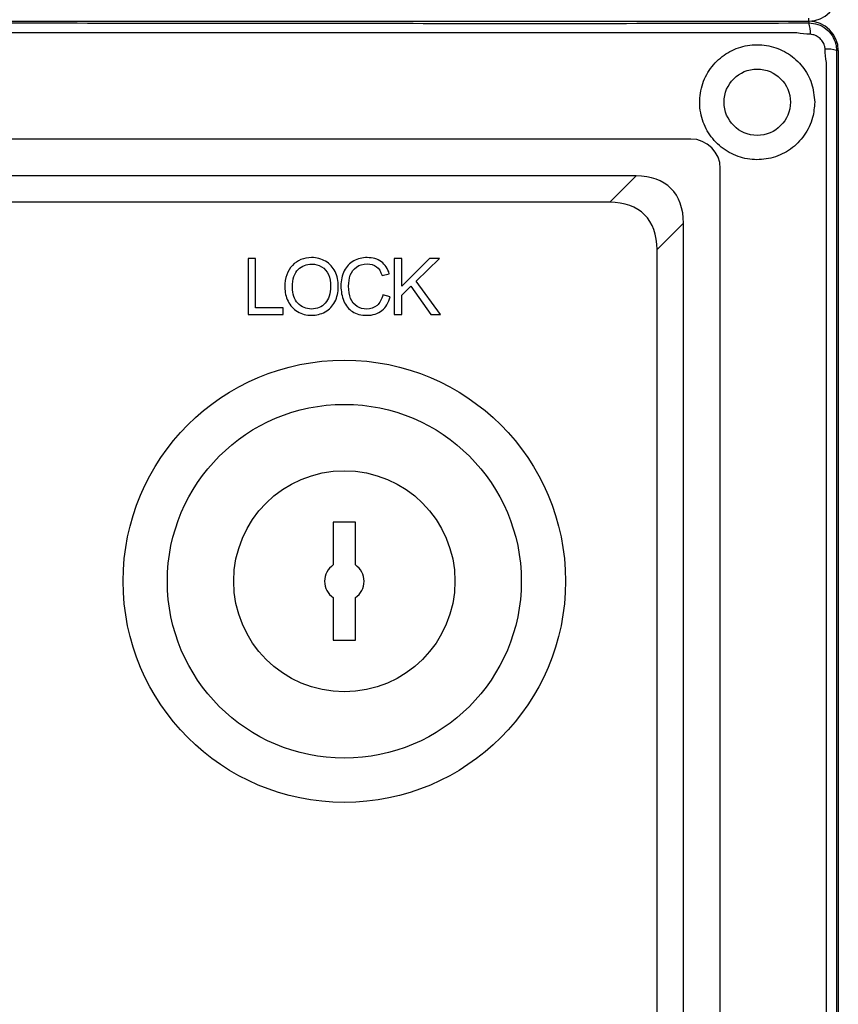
# Model space of a CAD drawing. Header units: millimetres. Extents: x 7320 to 8980, y -2461 to -1618.
# Tile 45 of 92: x 7585 to 7640, y -2159 to -2092. Entities that reach past the tile are written whole.
import ezdxf

# ---------------------------------------------------------------- set-up
doc = ezdxf.new("R2010")
doc.units = ezdxf.units.MM
doc.header["$LTSCALE"] = 3

msp = doc.modelspace()

# ---------------------------------------------------------------- linework, layer by layer
at = {"linetype": 'Continuous', "lineweight": 30}
for p, q in [((7638.397, -2092.118), (7638.397, -2091.914)), ((7392.397, -2092.118), (7638.397, -2092.118)), ((7638.397, -2092.118), (7638.397, -2092.241)), ((7640.397, -2094.118), (7640.274, -2094.118)), ((7640.397, -2094.118), (7640.397, -2340.118)), ((7630.397, -2100.118), (7400.397, -2100.118)), ((7626.684, -2102.618), (7404.111, -2102.618)), ((7624.896, -2104.406), (7626.684, -2102.618)), ((7632.397, -2332.118), (7632.397, -2102.118)), ((7624.896, -2104.406), (7405.899, -2104.406)), ((7629.897, -2105.832), (7628.11, -2107.62)), ((7629.897, -2328.404), (7629.897, -2105.832)), ((7628.11, -2326.617), (7628.11, -2107.62)), ((7606.147, -2126.118), (7606.147, -2129.007)), ((7607.648, -2126.118), (7606.147, -2126.118)), ((7607.648, -2129.007), (7607.648, -2126.118)), ((7606.147, -2131.229), (7606.147, -2134.118)), ((7607.648, -2134.118), (7607.648, -2131.229)), ((7606.147, -2134.118), (7607.648, -2134.118))]:
    msp.add_line(p, q, dxfattribs=at)
at = {"linetype": 'Continuous', "lineweight": 30, "flags": 128}
for points in [[(7637.595, -2092.92), (7637.594, -2092.92), (7635.594, -2092.92), (7627.594, -2092.92), (7595.594, -2092.918), (7467.594, -2092.917), (7450.456, -2092.918), (7404.058, -2092.92), (7393.201, -2092.92), (7393.2, -2092.92)], [(7639.595, -2339.315), (7639.595, -2339.315), (7639.595, -2337.315), (7639.596, -2329.315), (7639.597, -2297.315), (7639.598, -2169.315), (7639.598, -2152.176), (7639.596, -2105.779), (7639.595, -2094.921), (7639.595, -2094.921)]]:
    msp.add_lwpolyline(points, dxfattribs=at)
at = {"linetype": 'Continuous', "lineweight": 30}
for centre, radius in [((7634.897, -2097.618), 2.25), ((7606.897, -2130.118), 15), ((7606.897, -2130.118), 12), ((7606.897, -2130.118), 7.5)]:
    msp.add_circle(centre, radius, dxfattribs=at)
for centre, radius, start, end in [((7638.397, -2090.118), 2, 270, 360), ((7638.397, -2094.118), 2, 0, 90), ((7636.621, -2092.872), 1.885, 355.76589, 19.53776), ((7639.644, -2095.895), 1.885, 70.46371, 94.23155), ((7630.397, -2102.118), 2, 0.00009, 89.99991), ((7606.897, -2130.118), 1.34, 124.0312, 235.9688), ((7606.897, -2130.118), 1.34, 304.0312, 55.9688)]:
    msp.add_arc(centre, radius, start, end, dxfattribs=at)
for centre in [(7622.119, -2110.397), (7620.331, -2112.184)]:
    msp.add_ellipse(centre, major_axis=(-6.929, -6.929), ratio=0.510274, start_param=2.66976, end_param=3.613425, dxfattribs=at)
for points, knots in [([(7392.397, -2092.241), (7394.338, -2092.244), (7398.224, -2092.25), (7414.056, -2092.229), (7475.744, -2092.271), (7539.155, -2092.223), (7594.306, -2092.248), (7605.344, -2092.263), (7616.379, -2092.273), (7627.415, -2092.273), (7634.738, -2092.252), (7638.397, -2092.241)], [0, 0, 0, 0, 0.023675, 0.047412, 0.193081, 0.775759, 0.820624, 0.865548, 0.910441, 0.95524, 1, 1, 1, 1]), ([(7638.397, -2092.241), (7638.606, -2092.261), (7639.023, -2092.301), (7639.581, -2092.617), (7640.005, -2093.084), (7640.24, -2093.613), (7640.264, -2093.97), (7640.274, -2094.118)], [0, 0, 0, 0, 0.212002, 0.424401, 0.636564, 0.848512, 1, 1, 1, 1]), ([(7638.501, -2093.011), (7638.195, -2093.002), (7637.889, -2092.994), (7637.595, -2092.92), (7637.595, -2092.92)], [0, 0, 0, 0, 0.999932, 1, 1, 1, 1]), ([(7639.505, -2094.015), (7639.495, -2093.939), (7639.47, -2093.754), (7639.336, -2093.482), (7639.111, -2093.237), (7638.824, -2093.062), (7638.608, -2093.028), (7638.501, -2093.011)], [0, 0, 0, 0, 0.149123, 0.361718, 0.576574, 0.790497, 1, 1, 1, 1]), ([(7638.797, -2097.618), (7638.755, -2097.185), (7638.671, -2096.32), (7638.021, -2095.17), (7637.057, -2094.284), (7635.86, -2093.764), (7634.558, -2093.661), (7633.303, -2093.984), (7632.221, -2094.685), (7631.407, -2095.717), (7630.971, -2096.986), (7630.987, -2098.336), (7631.448, -2099.59), (7632.288, -2100.614), (7633.417, -2101.306), (7634.709, -2101.586), (7636.014, -2101.43), (7637.206, -2100.854), (7638.146, -2099.906), (7638.707, -2098.765), (7638.77, -2097.967), (7638.797, -2097.618)], [0, 0, 0, 0, 0.052746, 0.105435, 0.157777, 0.210107, 0.263008, 0.31428, 0.366054, 0.419744, 0.474765, 0.529309, 0.582569, 0.635129, 0.688416, 0.741372, 0.794154, 0.847807, 0.902667, 0.957457, 1, 1, 1, 1]), ([(7639.595, -2094.921), (7639.595, -2094.921), (7639.522, -2094.627), (7639.513, -2094.321), (7639.505, -2094.015)], [0, 0, 0, 0, 0.000068, 1, 1, 1, 1]), ([(7640.274, -2094.118), (7640.271, -2096.059), (7640.265, -2099.945), (7640.287, -2115.777), (7640.244, -2177.464), (7640.293, -2240.876), (7640.268, -2296.026), (7640.253, -2307.065), (7640.242, -2318.1), (7640.242, -2329.136), (7640.264, -2336.458), (7640.274, -2340.118)], [0, 0, 0, 0, 0.023675, 0.047412, 0.193081, 0.775759, 0.820624, 0.865548, 0.910441, 0.95524, 1, 1, 1, 1]), ([(7600.377, -2112.013), (7600.377, -2112.013), (7600.377, -2108.224), (7600.377, -2108.224), (7600.377, -2108.224), (7600.377, -2108.224), (7600.88, -2108.224), (7600.88, -2108.224), (7600.88, -2108.224), (7600.88, -2108.224), (7600.88, -2111.569), (7600.88, -2111.569), (7600.88, -2111.569), (7600.88, -2111.569), (7602.743, -2111.569), (7602.743, -2111.569), (7602.743, -2111.569), (7602.743, -2111.569), (7602.743, -2112.013), (7602.743, -2112.013), (7602.743, -2112.013), (7602.743, -2112.013), (7600.377, -2112.013), (7600.377, -2112.013)], [0, 0, 0, 0, 0.142857, 0.142857, 0.142857, 0.142857, 0.285714, 0.285714, 0.285714, 0.285714, 0.428571, 0.428571, 0.428571, 0.428571, 0.571429, 0.571429, 0.571429, 0.571429, 0.714286, 0.714286, 0.714286, 0.714286, 1, 1, 1, 1]), ([(7602.864, -2110.169), (7602.864, -2109.541), (7603.033, -2109.049), (7603.371, -2108.694), (7603.371, -2108.694), (7603.709, -2108.338), (7604.144, -2108.161), (7604.679, -2108.161), (7604.679, -2108.161), (7605.029, -2108.161), (7605.344, -2108.245), (7605.625, -2108.411), (7605.625, -2108.411), (7605.906, -2108.578), (7606.12, -2108.811), (7606.267, -2109.11), (7606.267, -2109.11), (7606.414, -2109.408), (7606.489, -2109.747), (7606.489, -2110.125), (7606.489, -2110.125), (7606.489, -2110.509), (7606.411, -2110.853), (7606.256, -2111.155), (7606.256, -2111.155), (7606.101, -2111.459), (7605.881, -2111.688), (7605.597, -2111.843), (7605.597, -2111.843), (7605.312, -2111.999), (7605.005, -2112.077), (7604.676, -2112.077), (7604.676, -2112.077), (7604.319, -2112.077), (7604.001, -2111.99), (7603.719, -2111.818), (7603.719, -2111.818), (7603.439, -2111.646), (7603.225, -2111.412), (7603.081, -2111.114), (7603.081, -2111.114), (7602.936, -2110.816), (7602.864, -2110.502), (7602.864, -2110.169)], [0, 0, 0, 0, 0.083333, 0.083333, 0.083333, 0.083333, 0.166667, 0.166667, 0.166667, 0.166667, 0.25, 0.25, 0.25, 0.25, 0.333333, 0.333333, 0.333333, 0.333333, 0.416667, 0.416667, 0.416667, 0.416667, 0.5, 0.5, 0.5, 0.5, 0.583333, 0.583333, 0.583333, 0.583333, 0.666667, 0.666667, 0.666667, 0.666667, 0.75, 0.75, 0.75, 0.75, 0.833333, 0.833333, 0.833333, 0.833333, 1, 1, 1, 1]), ([(7603.382, -2110.178), (7603.382, -2110.634), (7603.505, -2110.993), (7603.75, -2111.255), (7603.75, -2111.255), (7603.995, -2111.517), (7604.303, -2111.648), (7604.674, -2111.648), (7604.674, -2111.648), (7605.051, -2111.648), (7605.361, -2111.516), (7605.605, -2111.251), (7605.605, -2111.251), (7605.848, -2110.987), (7605.97, -2110.611), (7605.97, -2110.124), (7605.97, -2110.124), (7605.97, -2109.816), (7605.918, -2109.547), (7605.814, -2109.318), (7605.814, -2109.318), (7605.71, -2109.089), (7605.557, -2108.911), (7605.357, -2108.784), (7605.357, -2108.784), (7605.156, -2108.658), (7604.931, -2108.595), (7604.681, -2108.595), (7604.681, -2108.595), (7604.327, -2108.595), (7604.022, -2108.717), (7603.766, -2108.96), (7603.766, -2108.96), (7603.51, -2109.203), (7603.382, -2109.609), (7603.382, -2110.178)], [0, 0, 0, 0, 0.1, 0.1, 0.1, 0.1, 0.2, 0.2, 0.2, 0.2, 0.3, 0.3, 0.3, 0.3, 0.4, 0.4, 0.4, 0.4, 0.5, 0.5, 0.5, 0.5, 0.6, 0.6, 0.6, 0.6, 0.7, 0.7, 0.7, 0.7, 0.8, 0.8, 0.8, 0.8, 1, 1, 1, 1]), ([(7609.508, -2110.684), (7609.508, -2110.684), (7610.01, -2110.811), (7610.01, -2110.811), (7610.01, -2110.811), (7609.906, -2111.223), (7609.717, -2111.536), (7609.444, -2111.752), (7609.444, -2111.752), (7609.172, -2111.968), (7608.838, -2112.077), (7608.444, -2112.077), (7608.444, -2112.077), (7608.037, -2112.077), (7607.705, -2111.994), (7607.449, -2111.827), (7607.449, -2111.827), (7607.194, -2111.661), (7607, -2111.421), (7606.866, -2111.106), (7606.866, -2111.106), (7606.733, -2110.79), (7606.666, -2110.452), (7606.666, -2110.091), (7606.666, -2110.091), (7606.666, -2109.696), (7606.741, -2109.352), (7606.892, -2109.059), (7606.892, -2109.059), (7607.043, -2108.765), (7607.257, -2108.542), (7607.535, -2108.389), (7607.535, -2108.389), (7607.813, -2108.237), (7608.119, -2108.161), (7608.452, -2108.161), (7608.452, -2108.161), (7608.831, -2108.161), (7609.15, -2108.257), (7609.407, -2108.45), (7609.407, -2108.45), (7609.666, -2108.643), (7609.846, -2108.914), (7609.947, -2109.263), (7609.947, -2109.263), (7609.947, -2109.263), (7609.455, -2109.38), (7609.455, -2109.38), (7609.455, -2109.38), (7609.368, -2109.105), (7609.24, -2108.903), (7609.073, -2108.778), (7609.073, -2108.778), (7608.906, -2108.652), (7608.696, -2108.59), (7608.443, -2108.59), (7608.443, -2108.59), (7608.153, -2108.59), (7607.91, -2108.659), (7607.715, -2108.799), (7607.715, -2108.799), (7607.52, -2108.938), (7607.382, -2109.126), (7607.304, -2109.36), (7607.304, -2109.36), (7607.224, -2109.596), (7607.185, -2109.838), (7607.185, -2110.088), (7607.185, -2110.088), (7607.185, -2110.41), (7607.231, -2110.691), (7607.325, -2110.931), (7607.325, -2110.931), (7607.418, -2111.172), (7607.564, -2111.351), (7607.762, -2111.47), (7607.762, -2111.47), (7607.959, -2111.589), (7608.173, -2111.648), (7608.403, -2111.648), (7608.403, -2111.648), (7608.683, -2111.648), (7608.92, -2111.567), (7609.114, -2111.406), (7609.114, -2111.406), (7609.308, -2111.243), (7609.439, -2111.003), (7609.508, -2110.684)], [0, 0, 0, 0, 0.043478, 0.043478, 0.043478, 0.043478, 0.086957, 0.086957, 0.086957, 0.086957, 0.130435, 0.130435, 0.130435, 0.130435, 0.173913, 0.173913, 0.173913, 0.173913, 0.217391, 0.217391, 0.217391, 0.217391, 0.26087, 0.26087, 0.26087, 0.26087, 0.304348, 0.304348, 0.304348, 0.304348, 0.347826, 0.347826, 0.347826, 0.347826, 0.391304, 0.391304, 0.391304, 0.391304, 0.434783, 0.434783, 0.434783, 0.434783, 0.478261, 0.478261, 0.478261, 0.478261, 0.521739, 0.521739, 0.521739, 0.521739, 0.565217, 0.565217, 0.565217, 0.565217, 0.608696, 0.608696, 0.608696, 0.608696, 0.652174, 0.652174, 0.652174, 0.652174, 0.695652, 0.695652, 0.695652, 0.695652, 0.73913, 0.73913, 0.73913, 0.73913, 0.782609, 0.782609, 0.782609, 0.782609, 0.826087, 0.826087, 0.826087, 0.826087, 0.869565, 0.869565, 0.869565, 0.869565, 0.913043, 0.913043, 0.913043, 0.913043, 1, 1, 1, 1]), ([(7610.285, -2112.013), (7610.285, -2112.013), (7610.285, -2108.224), (7610.285, -2108.224), (7610.285, -2108.224), (7610.285, -2108.224), (7610.788, -2108.224), (7610.788, -2108.224), (7610.788, -2108.224), (7610.788, -2108.224), (7610.788, -2110.103), (7610.788, -2110.103), (7610.788, -2110.103), (7610.788, -2110.103), (7612.67, -2108.224), (7612.67, -2108.224), (7612.67, -2108.224), (7612.67, -2108.224), (7613.349, -2108.224), (7613.349, -2108.224), (7613.349, -2108.224), (7613.349, -2108.224), (7611.76, -2109.761), (7611.76, -2109.761), (7611.76, -2109.761), (7611.76, -2109.761), (7613.418, -2112.013), (7613.418, -2112.013), (7613.418, -2112.013), (7613.418, -2112.013), (7612.756, -2112.013), (7612.756, -2112.013), (7612.756, -2112.013), (7612.756, -2112.013), (7611.408, -2110.101), (7611.408, -2110.101), (7611.408, -2110.101), (7611.408, -2110.101), (7610.788, -2110.701), (7610.788, -2110.701), (7610.788, -2110.701), (7610.788, -2110.701), (7610.788, -2112.013), (7610.788, -2112.013), (7610.788, -2112.013), (7610.788, -2112.013), (7610.285, -2112.013), (7610.285, -2112.013)], [0, 0, 0, 0, 0.076923, 0.076923, 0.076923, 0.076923, 0.153846, 0.153846, 0.153846, 0.153846, 0.230769, 0.230769, 0.230769, 0.230769, 0.307692, 0.307692, 0.307692, 0.307692, 0.384615, 0.384615, 0.384615, 0.384615, 0.461538, 0.461538, 0.461538, 0.461538, 0.538462, 0.538462, 0.538462, 0.538462, 0.615385, 0.615385, 0.615385, 0.615385, 0.692308, 0.692308, 0.692308, 0.692308, 0.769231, 0.769231, 0.769231, 0.769231, 0.846154, 0.846154, 0.846154, 0.846154, 1, 1, 1, 1])]:
    msp.add_open_spline(points, degree=3, knots=knots, dxfattribs=at)

doc.saveas('drawing.dxf')
